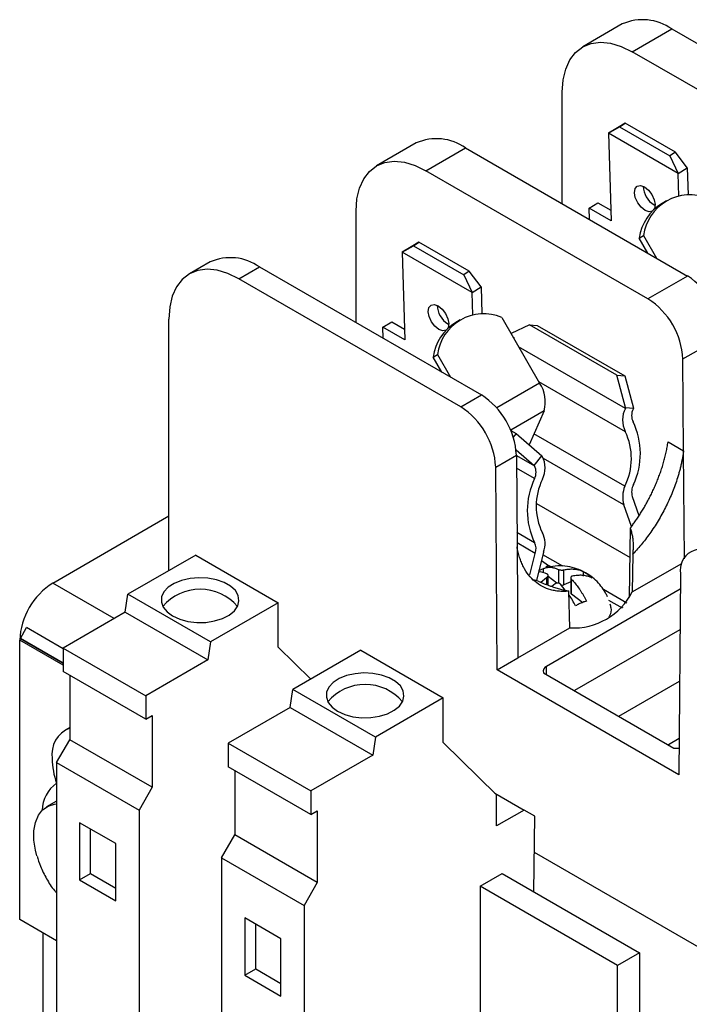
# Model space of a CAD drawing. Header units: millimetres. Extents: x 19 to 819, y 19 to 629.
# Tile 14 of 17: x 683 to 726, y 515 to 579. Entities that reach past the tile are written whole.
import ezdxf

# ---------------------------------------------------------------- set-up
doc = ezdxf.new("R2010")
doc.units = ezdxf.units.MM
doc.header["$LTSCALE"] = 3

msp = doc.modelspace()

# ---------------------------------------------------------------- linework, layer by layer
for p, q in [((721.408, 578.39), (718.862, 576.919)), ((722.036, 576.605), (724.583, 578.075)), ((724.583, 578.075), (738.853, 569.837)), ((736.307, 568.367), (722.036, 576.605)), ((717.546, 566.838), (717.546, 574.012)), ((720.513, 571.368), (721.23, 571.786)), ((721.087, 571.723), (720.513, 571.368)), ((721.583, 572.004), (721.087, 571.723)), ((721.23, 571.786), (721.583, 572.004)), ((721.23, 571.786), (724.463, 569.92)), ((724.816, 570.138), (721.583, 572.004)), ((720.513, 571.368), (720.687, 565.727)), ((725.003, 568.776), (720.513, 571.368)), ((708.157, 570.74), (705.61, 569.27)), ((708.785, 568.955), (711.332, 570.425)), ((711.332, 570.425), (725.602, 562.187)), ((724.816, 570.138), (724.463, 569.92)), ((724.463, 569.92), (725.003, 568.776)), ((725.577, 569.131), (724.816, 570.138)), ((725.003, 568.776), (725.577, 569.131)), ((725.577, 569.131), (725.631, 567.396)), ((723.055, 560.717), (708.785, 568.955)), ((725.048, 567.327), (725.003, 568.776)), ((719.268, 566.546), (719.842, 566.901)), ((719.842, 566.901), (720.665, 566.426)), ((723.445, 566.761), (723.512, 566.726)), ((724.242, 567.015), (723.963, 566.854)), ((704.295, 559.188), (704.295, 566.362)), ((719.29, 565.831), (719.268, 566.546)), ((720.687, 565.727), (719.268, 566.546)), ((722.495, 564.626), (722.775, 564.788)), ((722.775, 564.788), (723.613, 563.336)), ((707.262, 563.718), (707.979, 564.137)), ((707.836, 564.073), (707.262, 563.718)), ((708.332, 564.355), (707.836, 564.073)), ((707.979, 564.137), (708.332, 564.355)), ((707.979, 564.137), (711.212, 562.27)), ((711.565, 562.488), (708.332, 564.355)), ((723.054, 563.658), (722.495, 564.626)), ((707.262, 563.718), (707.435, 558.077)), ((711.752, 561.126), (707.262, 563.718)), ((694.906, 563.09), (693.577, 562.323)), ((696.752, 562.008), (698.081, 562.776)), ((698.081, 562.776), (712.351, 554.538)), ((711.565, 562.488), (711.212, 562.27)), ((711.212, 562.27), (711.752, 561.126)), ((712.326, 561.481), (711.565, 562.488)), ((725.602, 562.187), (723.055, 560.717)), ((711.022, 553.77), (696.752, 562.008)), ((711.752, 561.126), (712.326, 561.481)), ((711.796, 559.677), (711.752, 561.126)), ((712.326, 561.481), (712.38, 559.746)), ((692.261, 543.251), (692.261, 559.415)), ((706.016, 558.896), (706.591, 559.251)), ((706.591, 559.251), (707.414, 558.776)), ((710.194, 559.111), (710.261, 559.076)), ((710.991, 559.366), (710.711, 559.204)), ((713.654, 559.523), (716.093, 555.298)), ((715.443, 559.05), (714.253, 558.485)), ((721.064, 555.804), (715.443, 559.05)), ((715.443, 559.05), (715.941, 559.005)), ((715.941, 559.005), (721.562, 555.76)), ((706.038, 558.182), (706.016, 558.896)), ((707.435, 558.077), (706.016, 558.896)), ((714.387, 558.254), (714.459, 558.212)), ((714.459, 558.212), (714.439, 558.163)), ((725.3, 556.851), (727.847, 558.321)), ((709.244, 556.977), (709.523, 557.138)), ((709.523, 557.138), (710.362, 555.686)), ((721.603, 553.678), (714.742, 557.639)), ((709.803, 556.008), (709.244, 556.977)), ((725.345, 550.951), (725.3, 556.851)), ((721.621, 553.726), (721.064, 555.804)), ((721.064, 555.804), (721.562, 555.76)), ((716.093, 555.298), (713.336, 553.706)), ((716.03, 555.409), (721.595, 552.196)), ((721.562, 555.76), (722.119, 553.682)), ((711.022, 553.77), (712.351, 554.538)), ((716.377, 553.515), (714.231, 552.277)), ((716.377, 553.515), (715.411, 551.338)), ((721.603, 553.678), (721.621, 553.726)), ((721.621, 553.726), (722.119, 553.682)), ((722.119, 553.682), (722.1, 553.634)), ((714.243, 552.249), (714.574, 552.057)), ((714.574, 552.057), (714.396, 551.835)), ((714.574, 552.057), (716.244, 550.622)), ((721.565, 548.666), (715.722, 552.039)), ((724.349, 551.526), (725.345, 550.951)), ((724.349, 551.524), (724.349, 551.526)), ((714.576, 551.009), (715.747, 550.003)), ((725.345, 550.951), (725.345, 550.95)), ((725.397, 544.01), (725.345, 550.95)), ((713.267, 549.904), (714.596, 550.672)), ((714.596, 550.672), (714.64, 544.772)), ((714.596, 550.652), (715.765, 549.977)), ((715.747, 550.003), (716.244, 550.622)), ((716.244, 550.622), (716.263, 550.596)), ((721.499, 547.479), (716.341, 550.456)), ((713.365, 536.863), (713.267, 549.904)), ((715.77, 549.158), (714.602, 549.832)), ((715.765, 549.977), (715.747, 550.003)), ((722.043, 548.007), (722.475, 546.792)), ((715.898, 547.563), (721.905, 544.095)), ((721.995, 546.085), (721.499, 547.479)), ((684.794, 542.447), (692.261, 546.758)), ((714.633, 545.711), (715.77, 545.055)), ((721.874, 541.522), (721.928, 545.986)), ((715.807, 544.354), (714.638, 545.028)), ((714.641, 544.77), (714.64, 544.772)), ((714.64, 544.77), (714.694, 537.63)), ((716.346, 544.434), (715.884, 542.603)), ((693.986, 544.247), (689.623, 541.728)), ((693.986, 544.247), (699.289, 541.185)), ((715.458, 542.973), (715.807, 544.354)), ((716.21, 543.895), (716.67, 543.581)), ((717.578, 543.534), (716.304, 544.269)), ((722.084, 544.301), (722.049, 541.875)), ((716.047, 543.249), (716.337, 543.376)), ((716.337, 543.099), (716.337, 543.376)), ((716.67, 543.581), (716.486, 543.475)), ((716.825, 543.491), (716.67, 543.581)), ((717.298, 543.322), (717.298, 542.438)), ((717.654, 542.342), (717.654, 543.294)), ((718.917, 542.897), (718.917, 543.177)), ((722.049, 541.875), (725.23, 543.712)), ((716.003, 542.566), (715.704, 542.658)), ((716.167, 542.503), (716.542, 542.806)), ((716.542, 542.806), (716.542, 542.359)), ((716.642, 542.32), (716.642, 542.944)), ((717.205, 542.44), (716.642, 542.867)), ((718.092, 542.534), (717.654, 542.342)), ((718.092, 542.79), (718.092, 541.817)), ((718.144, 541.728), (718.144, 542.682)), ((725.138, 543.052), (725.039, 530.123)), ((688.75, 540.162), (684.794, 542.447)), ((725.13, 542.047), (716.544, 537.091)), ((717.081, 542.399), (716.873, 542.231)), ((717.74, 541.989), (717.437, 542.371)), ((718.044, 539.564), (717.973, 541.928)), ((721.692, 541.159), (720.195, 542.023)), ((689.46, 540.573), (689.623, 541.728)), ((694.926, 538.666), (689.623, 541.728)), ((718.868, 541.179), (718.144, 541.728)), ((720.524, 541.356), (721.408, 540.846)), ((699.289, 541.185), (694.926, 538.666)), ((699.289, 538.327), (699.289, 541.185)), ((721.43, 540.875), (721.45, 540.887)), ((689.46, 540.573), (685.468, 538.268)), ((689.46, 540.573), (694.764, 537.511)), ((682.717, 538.887), (683.117, 539.58)), ((685.468, 538.223), (683.117, 539.58)), ((714.694, 537.63), (718.044, 539.564)), ((725.11, 539.443), (718.331, 535.53)), ((682.672, 520.808), (682.672, 538.772)), ((685.468, 537.158), (682.672, 538.772)), ((682.717, 538.887), (685.468, 537.298)), ((685.468, 537.299), (682.717, 538.887)), ((685.468, 538.268), (685.468, 536.754)), ((685.468, 538.268), (690.771, 535.206)), ((694.926, 538.666), (694.764, 537.511)), ((701.382, 536.27), (699.289, 538.327)), ((704.593, 538.123), (700.229, 535.605)), ((704.593, 538.123), (709.896, 535.062)), ((694.764, 537.511), (690.771, 535.206)), ((713.365, 536.863), (714.694, 537.63)), ((725.039, 530.123), (713.365, 536.863)), ((716.544, 536.562), (716.544, 537.091)), ((690.771, 533.692), (685.468, 536.754)), ((685.89, 536.51), (685.89, 532.376)), ((716.341, 536.679), (724.722, 531.841)), ((700.067, 534.449), (700.229, 535.605)), ((705.532, 532.543), (700.229, 535.605)), ((721.187, 533.881), (725.085, 536.132)), ((690.771, 535.206), (690.771, 533.692)), ((709.896, 535.062), (705.532, 532.543)), ((709.896, 532.204), (709.896, 535.062)), ((700.067, 534.449), (696.075, 532.145)), ((700.067, 534.449), (705.37, 531.388)), ((690.771, 533.692), (691.193, 533.935)), ((691.193, 533.935), (691.193, 529.314)), ((685.89, 533.167), (685.587, 532.992)), ((685.041, 530.906), (685.89, 532.376)), ((691.193, 529.314), (685.89, 532.376)), ((705.532, 532.543), (705.37, 531.388)), ((725.057, 532.445), (724.366, 532.046)), ((696.075, 532.145), (696.075, 530.631)), ((696.075, 532.145), (701.378, 529.083)), ((713.325, 528.832), (709.896, 532.204)), ((705.37, 531.388), (701.378, 529.083)), ((685.041, 530.906), (690.344, 527.845)), ((685.041, 530.906), (685.041, 512.044)), ((701.378, 527.569), (696.075, 530.631)), ((696.496, 530.387), (696.496, 526.253)), ((691.193, 529.314), (690.344, 527.845)), ((701.378, 529.083), (701.378, 527.569)), ((713.217, 528.939), (715.093, 527.855)), ((713.325, 526.835), (713.325, 528.832)), ((685.041, 528.429), (684.403, 528.061)), ((690.344, 527.845), (690.344, 508.982)), ((701.378, 527.569), (701.799, 527.812)), ((701.799, 527.812), (701.799, 523.191)), ((715.093, 527.855), (713.325, 526.835)), ((715.788, 527.454), (715.093, 527.855)), ((715.715, 522.597), (715.788, 527.454)), ((688.859, 525.692), (686.526, 527.039)), ((686.526, 527.039), (686.526, 523.364)), ((687.233, 523.773), (687.233, 526.631)), ((695.648, 524.783), (696.496, 526.253)), ((701.799, 523.191), (696.496, 526.253)), ((688.859, 522.017), (688.859, 525.692)), ((695.648, 524.783), (700.951, 521.721)), ((695.648, 524.783), (695.648, 505.921)), ((746.143, 507.57), (715.753, 525.114)), ((686.526, 523.364), (687.233, 523.773)), ((687.233, 523.773), (688.859, 522.834)), ((712.265, 522.956), (713.679, 523.773)), ((713.679, 523.773), (722.518, 518.67)), ((686.526, 523.364), (688.859, 522.017)), ((701.799, 523.191), (700.951, 521.721)), ((712.265, 522.956), (712.265, 513.811)), ((721.103, 517.854), (712.265, 522.956)), ((700.951, 521.721), (700.951, 502.859)), ((685.041, 519.441), (682.672, 520.808)), ((699.466, 519.569), (697.133, 520.916)), ((697.133, 520.916), (697.133, 517.241)), ((697.84, 517.65), (697.84, 520.508)), ((684.157, 519.951), (684.157, 509.174)), ((699.466, 515.894), (699.466, 519.569)), ((722.518, 518.67), (721.103, 517.854)), ((722.518, 518.67), (722.518, 509.525)), ((721.103, 508.709), (721.103, 517.854)), ((697.133, 517.241), (697.84, 517.65)), ((697.133, 517.241), (699.466, 515.894)), ((697.84, 517.65), (699.466, 516.711))]:
    msp.add_line(p, q)
at = {"flags": 128}
for points in [[(717.546, 574.012), (717.601, 574.791), (717.766, 575.487), (718.036, 576.083), (718.404, 576.565), (718.861, 576.919), (719.397, 577.138), (719.998, 577.217), (720.649, 577.152), (721.334, 576.947), (722.036, 576.605)], [(704.295, 566.362), (704.35, 567.141), (704.515, 567.838), (704.784, 568.434), (705.153, 568.915), (705.61, 569.269), (706.146, 569.489), (706.747, 569.567), (707.398, 569.502), (708.083, 569.297), (708.785, 568.955)], [(722.871, 566.406), (722.615, 566.61), (722.394, 566.898), (722.243, 567.226), (722.183, 567.543), (722.225, 567.803), (722.361, 567.964), (722.572, 568.003), (722.824, 567.913)], [(722.824, 567.913), (723.081, 567.709), (723.301, 567.421), (723.453, 567.094), (723.512, 566.776), (723.47, 566.517), (723.448, 566.472)], [(723.327, 566.352), (723.123, 566.317), (722.871, 566.406)], [(696.752, 562.008), (696.049, 562.35), (695.364, 562.556), (694.713, 562.62), (694.112, 562.542), (693.577, 562.323), (693.119, 561.968), (692.751, 561.487), (692.481, 560.891), (692.317, 560.195), (692.261, 559.415)], [(709.62, 558.757), (709.364, 558.961), (709.143, 559.249), (708.991, 559.576), (708.932, 559.894), (708.974, 560.153), (709.11, 560.314), (709.321, 560.353), (709.573, 560.264)], [(709.573, 560.264), (709.829, 560.059), (710.05, 559.772), (710.202, 559.444), (710.261, 559.126), (710.219, 558.867), (710.197, 558.822)], [(710.076, 558.702), (709.872, 558.667), (709.62, 558.757)], [(692.501, 540.328), (692.956, 540.12), (693.482, 539.978), (694.051, 539.911), (694.631, 539.92), (695.192, 540.007), (695.703, 540.166), (696.136, 540.389), (696.469, 540.663), (696.684, 540.975), (696.768, 541.306), (696.717, 541.64), (696.535, 541.958), (696.23, 542.243), (695.819, 542.48), (695.325, 542.656), (694.774, 542.762), (694.196, 542.791), (693.622, 542.742), (693.082, 542.619), (692.607, 542.426), (692.221, 542.176), (691.945, 541.881), (691.795, 541.557), (691.778, 541.222), (691.896, 540.894), (692.141, 540.591), (692.501, 540.328)], [(703.108, 534.205), (703.563, 533.997), (704.089, 533.855), (704.657, 533.787), (705.238, 533.797), (705.798, 533.884), (706.309, 534.043), (706.743, 534.266), (707.076, 534.54), (707.29, 534.852), (707.374, 535.183), (707.324, 535.517), (707.141, 535.835), (706.836, 536.12), (706.426, 536.357), (705.932, 536.533), (705.381, 536.639), (704.803, 536.668), (704.228, 536.619), (703.689, 536.496), (703.213, 536.303), (702.827, 536.053), (702.552, 535.758), (702.402, 535.434), (702.385, 535.099), (702.502, 534.771), (702.748, 534.468), (703.108, 534.205)], [(683.775, 524.908), (683.683, 525.273), (683.587, 525.921), (683.587, 526.524), (683.683, 527.061), (683.871, 527.514), (684.146, 527.868), (684.498, 528.11), (684.914, 528.233), (685.041, 528.245)]]:
    msp.add_lwpolyline(points, dxfattribs=at)
for centre, radius, start, end in [((722.717, 575.423), 3.242, 54.87485, 113.81469), ((709.466, 567.773), 3.242, 54.87485, 113.81469), ((724.191, 567.986), 1.434, 181.49588, 238.67371), ((725.748, 564.408), 2.997, 67.26929, 172.72534), ((725.584, 564.189), 3.119, 121.31529, 171.94457), ((696.215, 560.124), 3.242, 54.87485, 113.81469), ((722.968, 558.073), 4.886, 2.9181, 57.37063), ((710.939, 560.336), 1.434, 181.49588, 238.67371), ((720.421, 556.602), 4.886, 2.9181, 57.37063), ((712.496, 556.759), 2.997, 67.26929, 172.72534), ((712.333, 556.54), 3.119, 121.31529, 171.94457), ((714.334, 554.105), 2.126, 343.89271, 34.14973), ((709.717, 550.423), 4.886, 2.9181, 57.37063), ((708.388, 549.656), 4.886, 2.9181, 57.37063), ((723.112, 552.929), 1.685, 153.6077, 205.80493), ((722.939, 553.218), 0.936, 153.6077, 205.80493), ((717.924, 550.766), 4.645, 334.6398, 26.10076), ((717.994, 550.461), 3.997, 333.31309, 25.72), ((714.783, 549.851), 1.657, 333.89323, 26.69764), ((714.943, 549.563), 0.92, 333.89323, 26.69764), ((719.988, 547.106), 4.691, 154.06396, 205.93604), ((719.821, 547.396), 3.948, 154.06396, 205.93604), ((723.29, 547.974), 1.858, 158.1319, 195.44891), ((723.114, 548.285), 1.107, 153.64519, 194.54522), ((714.918, 544.966), 1.524, 339.53211, 27.45634), ((715.008, 544.662), 0.856, 338.86349, 27.27644), ((726.506, 543.255), 1.383, 50.67804, 188.46655), ((687.278, 538.563), 4.61, 122.60548, 177.39452), ((694.269, 538.905), 3.145, 40.31559, 139.68441), ((717.502, 542.708), 0.397, 267.10347, 292.45683), ((718.262, 543.81), 4.252, 267.05645, 332.93817), ((718.205, 541.823), 0.113, 183.32921, 237.24855), ((716.666, 536.775), 0.339, 111.12385, 196.36648), ((704.875, 532.782), 3.145, 40.31559, 139.68441), ((686.559, 531.428), 1.82, 111.57151, 188.43386), ((724.896, 533.136), 1.307, 262.34049, 276.88376), ((689.874, 531.254), 5.117, 181.04418, 199.10718), ((686.373, 527.755), 2.26, 126.1614, 177.92171)]:
    msp.add_arc(centre, radius, start, end)
for points, knots in [([(721.928, 545.986), (721.983, 546.06), (722.096, 546.21), (722.261, 546.444), (722.425, 546.686), (722.587, 546.936), (722.746, 547.196), (722.902, 547.464), (723.054, 547.74), (723.202, 548.023), (723.345, 548.315), (723.482, 548.613), (723.613, 548.919), (723.737, 549.23), (723.854, 549.547), (723.962, 549.869), (724.061, 550.195), (724.15, 550.525), (724.228, 550.857), (724.297, 551.191), (724.331, 551.412), (724.349, 551.524)], [0, 0, 0, 0, 0.044766, 0.090407, 0.136921, 0.184309, 0.232571, 0.281707, 0.331717, 0.382601, 0.434358, 0.48699, 0.540496, 0.594875, 0.650128, 0.706256, 0.763257, 0.821132, 0.879881, 0.939503, 1, 1, 1, 1]), ([(725.345, 550.95), (725.333, 550.869), (725.311, 550.706), (725.268, 550.46), (725.219, 550.213), (725.164, 549.964), (725.101, 549.713), (725.032, 549.461), (724.891, 548.991), (724.645, 548.302), (724.246, 547.41), (723.778, 546.543), (723.341, 545.861), (722.969, 545.347), (722.685, 544.982), (722.39, 544.632), (722.186, 544.411), (722.084, 544.301)], [0, 0, 0, 0, 0.035659, 0.071225, 0.106745, 0.142266, 0.177834, 0.213495, 0.249296, 0.376345, 0.503891, 0.629834, 0.756532, 0.817367, 0.878069, 0.938869, 1, 1, 1, 1]), ([(722.084, 544.301), (722.092, 544.356), (722.107, 544.467), (722.12, 544.634), (722.126, 544.802), (722.123, 544.97), (722.109, 545.18), (722.077, 545.428), (722.017, 545.712), (721.957, 545.895), (721.928, 545.986)], [0, 0, 0, 0, 0.09893, 0.197613, 0.296176, 0.394749, 0.493462, 0.664483, 0.833084, 1, 1, 1, 1]), ([(717.973, 541.928), (717.913, 541.922), (717.796, 541.912), (717.622, 541.907), (717.452, 541.91), (717.285, 541.922), (717.122, 541.943), (716.961, 541.972), (716.667, 542.044), (716.26, 542.203), (715.783, 542.524), (715.374, 542.949), (715.097, 543.387), (714.916, 543.778), (714.802, 544.09), (714.708, 544.418), (714.663, 544.653), (714.64, 544.77)], [0, 0, 0, 0, 0.034946, 0.069766, 0.104502, 0.139198, 0.173897, 0.208642, 0.243476, 0.370058, 0.496055, 0.623584, 0.750645, 0.813261, 0.875526, 0.937689, 1, 1, 1, 1]), ([(716.591, 543.011), (716.39, 543.1), (716.188, 543.189), (716.024, 543.153), (716.023, 543.152)], [0, 0, 0, 0, 0.989458, 1, 1, 1, 1]), ([(716.337, 543.376), (716.365, 543.389), (716.422, 543.415), (716.511, 543.441), (716.603, 543.458), (716.698, 543.466), (716.794, 543.464), (716.893, 543.453), (716.993, 543.433), (717.094, 543.404), (717.195, 543.368), (717.264, 543.337), (717.298, 543.322)], [0, 0, 0, 0, 0.1042341, 0.2075039, 0.3098158, 0.4111776, 0.5115986, 0.6110895, 0.7096619, 0.8073285, 0.904103, 1, 1, 1, 1]), ([(718.917, 543.174), (718.906, 543.181), (718.725, 543.292), (718.323, 543.426), (717.722, 543.552), (717.099, 543.564), (716.695, 543.476), (716.496, 543.433)], [0, 0, 0, 0, 0.015276, 0.256092, 0.503326, 0.755215, 1, 1, 1, 1]), ([(717.298, 543.322), (717.309, 543.317), (717.331, 543.308), (717.373, 543.297), (717.418, 543.289), (717.45, 543.285), (717.466, 543.284)], [0, 0, 0, 0, 0.258819, 0.515795, 0.758326, 1, 1, 1, 1]), ([(717.466, 543.284), (717.482, 543.283), (717.515, 543.281), (717.564, 543.282), (717.612, 543.286), (717.64, 543.292), (717.654, 543.294)], [0, 0, 0, 0, 0.241663, 0.484493, 0.741216, 1, 1, 1, 1]), ([(717.654, 543.294), (717.701, 543.304), (717.794, 543.323), (717.93, 543.341), (718.062, 543.35), (718.188, 543.352), (718.309, 543.346), (718.424, 543.333), (718.534, 543.313), (718.638, 543.288), (718.737, 543.256), (718.83, 543.22), (718.888, 543.191), (718.917, 543.177)], [0, 0, 0, 0, 0.100543, 0.199146, 0.295814, 0.390552, 0.483364, 0.574254, 0.663226, 0.750284, 0.835431, 0.918669, 1, 1, 1, 1]), ([(718.917, 543.177), (718.947, 543.161), (719.006, 543.129), (719.096, 543.072), (719.187, 543.007), (719.277, 542.935), (719.367, 542.857), (719.426, 542.799), (719.456, 542.77)], [0, 0, 0, 0, 0.166634, 0.333317, 0.500021, 0.666721, 0.83339, 1, 1, 1, 1]), ([(720.454, 541.566), (720.423, 541.632), (720.326, 541.839), (720.113, 542.173), (719.787, 542.557), (719.389, 542.908), (719.073, 543.086), (718.917, 543.174)], [0, 0, 0, 0, 0.09641, 0.301935, 0.521891, 0.762326, 1, 1, 1, 1]), ([(716.003, 542.566), (716.068, 542.538), (716.196, 542.483), (716.392, 542.403), (716.59, 542.326), (716.791, 542.253), (717.024, 542.174), (717.285, 542.092), (717.544, 542.022), (717.772, 541.968), (717.905, 541.941), (717.973, 541.928)], [0, 0, 0, 0, 0.099975, 0.200459, 0.301612, 0.403595, 0.506562, 0.655073, 0.799745, 0.896986, 1, 1, 1, 1]), ([(716.542, 542.806), (716.555, 542.815), (716.581, 542.833), (716.61, 542.863), (716.631, 542.893), (716.637, 542.912), (716.64, 542.921)], [0, 0, 0, 0, 0.2578936, 0.5155054, 0.7578275, 1, 1, 1, 1]), ([(716.64, 542.921), (716.642, 542.931), (716.644, 542.949), (716.636, 542.974), (716.619, 542.996), (716.6, 543.006), (716.591, 543.011)], [0, 0, 0, 0, 0.252596, 0.496698, 0.742523, 1, 1, 1, 1]), ([(718.094, 542.808), (718.093, 542.799), (718.09, 542.78), (718.099, 542.748), (718.115, 542.715), (718.134, 542.693), (718.144, 542.682)], [0, 0, 0, 0, 0.241807, 0.484528, 0.741313, 1, 1, 1, 1]), ([(718.167, 542.88), (718.157, 542.876), (718.138, 542.868), (718.117, 542.851), (718.102, 542.832), (718.097, 542.816), (718.094, 542.808)], [0, 0, 0, 0, 0.255433, 0.502401, 0.748147, 1, 1, 1, 1]), ([(718.144, 542.682), (718.178, 542.646), (718.247, 542.573), (718.349, 542.455), (718.45, 542.33), (718.549, 542.199), (718.648, 542.061), (718.745, 541.917), (718.839, 541.767), (718.931, 541.611), (719.02, 541.45), (719.077, 541.339), (719.105, 541.283)], [0, 0, 0, 0, 0.09594, 0.192747, 0.290438, 0.389024, 0.48852, 0.588936, 0.690283, 0.792571, 0.895808, 1, 1, 1, 1]), ([(719.456, 542.77), (719.42, 542.787), (719.348, 542.822), (719.231, 542.864), (719.107, 542.899), (718.974, 542.925), (718.833, 542.941), (718.684, 542.946), (718.527, 542.939), (718.363, 542.921), (718.25, 542.899), (718.192, 542.887)], [0, 0, 0, 0, 0.099668, 0.202185, 0.307554, 0.41578, 0.526869, 0.640828, 0.757664, 0.877386, 1, 1, 1, 1]), ([(717.269, 542.446), (717.252, 542.446), (717.22, 542.447), (717.171, 542.439), (717.123, 542.424), (717.095, 542.407), (717.081, 542.399)], [0, 0, 0, 0, 0.2419865, 0.4842367, 0.7419339, 1, 1, 1, 1]), ([(717.437, 542.371), (717.426, 542.381), (717.404, 542.401), (717.364, 542.424), (717.318, 542.44), (717.285, 542.444), (717.269, 542.446)], [0, 0, 0, 0, 0.257412, 0.503214, 0.747339, 1, 1, 1, 1]), ([(718.398, 540.972), (718.275, 541.22), (718.147, 541.478), (717.986, 541.679), (717.98, 541.687)], [0, 0, 0, 0, 0.961093, 1, 1, 1, 1]), ([(719.105, 541.283), (719.065, 541.272), (718.985, 541.25), (718.864, 541.208), (718.745, 541.159), (718.627, 541.103), (718.511, 541.042), (718.436, 540.995), (718.398, 540.972)], [0, 0, 0, 0, 0.1727458, 0.3426934, 0.5101221, 0.6753078, 0.8385168, 1, 1, 1, 1]), ([(720.597, 541.109), (720.626, 541.025), (720.714, 540.77), (720.679, 540.476), (720.548, 540.294), (720.534, 540.274)], [0, 0, 0, 0, 0.302315, 0.923628, 1, 1, 1, 1]), ([(683.79, 524.896), (683.854, 524.679), (684.005, 524.171), (684.389, 523.427), (684.746, 522.852), (684.998, 522.58), (685.041, 522.534)], [0, 0, 0, 0, 0.251461, 0.588294, 0.929191, 1, 1, 1, 1])]:
    msp.add_open_spline(points, degree=3, knots=knots)
msp.add_open_spline([(718.192, 542.887), (718.184, 542.885), (718.175, 542.882), (718.167, 542.88)], degree=3)

doc.saveas('drawing.dxf')
